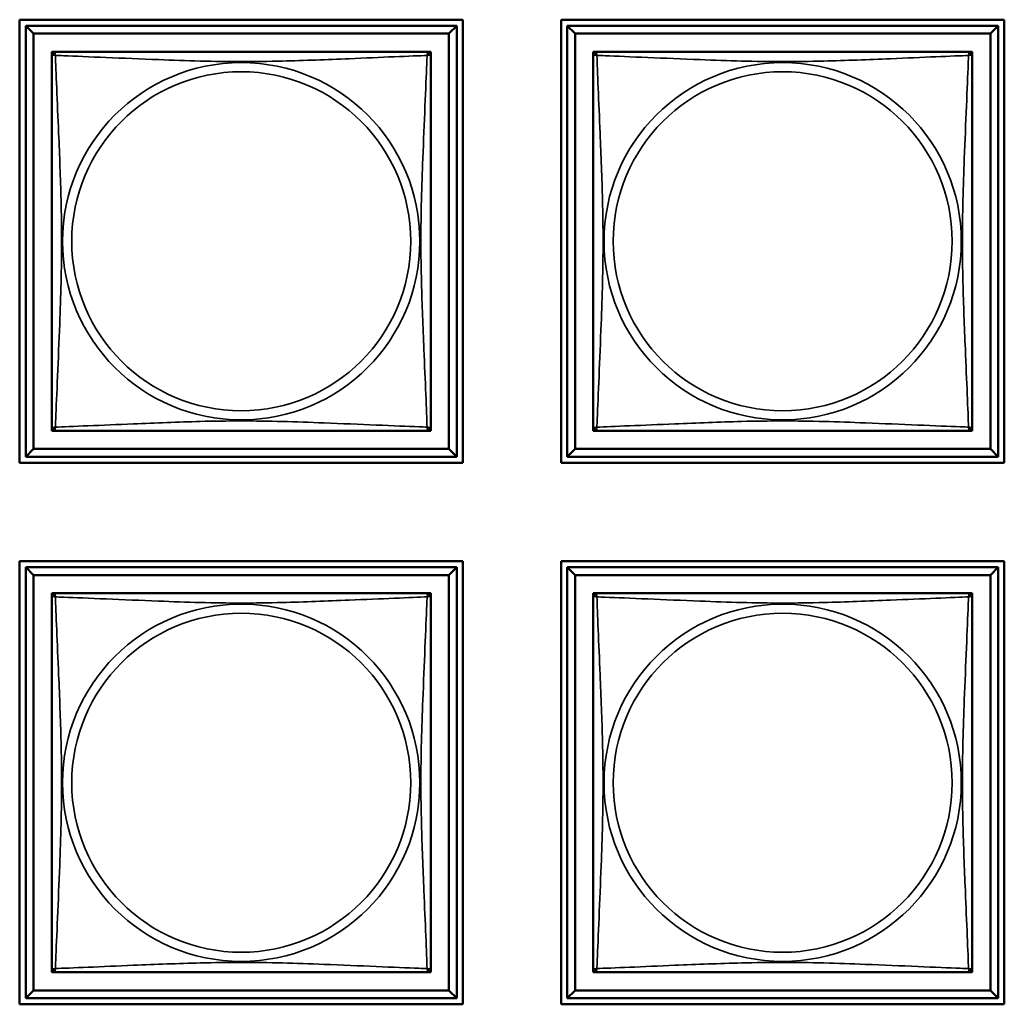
# Model space of a CAD drawing. Header units: inches. Extents: x 1.4 to 53.9, y 1.3 to 58.
# Tile 189 of 227: x 37.9 to 39.1, y 38.7 to 39.9. Entities that reach past the tile are written whole.
import ezdxf

# ---------------------------------------------------------------- set-up
doc = ezdxf.new("R2010")
doc.units = ezdxf.units.IN
doc.header["$MEASUREMENT"] = 0
doc.layers.add('Visible (ANSI)', color=7, linetype='Continuous', lineweight=50)
doc.layers.add('Visible Narrow (ANSI)', color=7, linetype='Continuous', lineweight=35)

msp = doc.modelspace()

# ---------------------------------------------------------------- linework, layer by layer
at = {"layer": 'Visible (ANSI)'}
for p, q in [((37.8677, 39.3408), (37.8677, 39.8932)), ((37.8677, 39.8932), (38.4202, 39.8932)), ((38.4202, 39.8932), (38.4202, 39.3408)), ((38.5427, 39.3408), (38.5427, 39.8932)), ((38.5427, 39.8932), (39.0952, 39.8932)), ((39.0952, 39.8932), (39.0952, 39.3408)), ((37.8752, 39.8857), (38.4127, 39.8857)), ((37.8851, 39.8759), (37.8752, 39.8857)), ((37.8752, 39.3483), (37.8752, 39.8857)), ((38.4127, 39.8857), (38.4028, 39.8759)), ((38.4127, 39.8857), (38.4127, 39.3483)), ((38.5502, 39.8857), (39.0877, 39.8857)), ((38.5601, 39.8759), (38.5502, 39.8857)), ((38.5502, 39.3483), (38.5502, 39.8857)), ((39.0877, 39.8857), (39.0778, 39.8759)), ((39.0877, 39.8857), (39.0877, 39.3483)), ((37.8851, 39.8759), (38.4028, 39.8759)), ((37.8851, 39.3581), (37.8851, 39.8759)), ((38.4028, 39.8759), (38.4028, 39.3581)), ((38.5601, 39.8759), (39.0778, 39.8759)), ((38.5601, 39.3581), (38.5601, 39.8759)), ((39.0778, 39.8759), (39.0778, 39.3581)), ((37.9077, 39.8474), (37.9077, 39.8532)), ((37.9077, 39.8532), (37.9135, 39.8532)), ((38.3744, 39.8532), (38.3802, 39.8532)), ((38.3802, 39.8532), (38.3802, 39.8473)), ((38.5827, 39.8474), (38.5827, 39.8532)), ((38.5827, 39.8532), (38.5885, 39.8532)), ((39.0494, 39.8532), (39.0552, 39.8532)), ((39.0552, 39.8532), (39.0552, 39.8473)), ((37.9077, 39.3808), (37.9077, 39.3866)), ((37.9136, 39.3808), (37.9077, 39.3808)), ((38.3802, 39.3808), (38.3743, 39.3808)), ((38.3802, 39.3867), (38.3802, 39.3808)), ((38.5827, 39.3808), (38.5827, 39.3866)), ((38.5886, 39.3808), (38.5827, 39.3808)), ((39.0552, 39.3808), (39.0493, 39.3808)), ((39.0552, 39.3867), (39.0552, 39.3808)), ((37.8851, 39.3581), (37.8752, 39.3483)), ((38.4028, 39.3581), (37.8851, 39.3581)), ((38.4028, 39.3581), (38.4127, 39.3483)), ((38.5601, 39.3581), (38.5502, 39.3483)), ((39.0778, 39.3581), (38.5601, 39.3581)), ((39.0778, 39.3581), (39.0877, 39.3483)), ((38.4202, 39.3408), (37.8677, 39.3408)), ((38.4127, 39.3483), (37.8752, 39.3483)), ((39.0952, 39.3408), (38.5427, 39.3408)), ((39.0877, 39.3483), (38.5502, 39.3483)), ((37.8677, 38.6658), (37.8677, 39.2182)), ((37.8677, 39.2182), (38.4202, 39.2182)), ((38.4202, 39.2182), (38.4202, 38.6658)), ((38.5427, 38.6658), (38.5427, 39.2182)), ((38.5427, 39.2182), (39.0952, 39.2182)), ((39.0952, 39.2182), (39.0952, 38.6658)), ((37.8752, 39.2107), (38.4127, 39.2107)), ((37.8851, 39.2009), (37.8752, 39.2107)), ((37.8752, 38.6733), (37.8752, 39.2107)), ((38.4127, 39.2107), (38.4028, 39.2009)), ((38.4127, 39.2107), (38.4127, 38.6733)), ((38.5502, 39.2107), (39.0877, 39.2107)), ((38.5601, 39.2009), (38.5502, 39.2107)), ((38.5502, 38.6733), (38.5502, 39.2107)), ((39.0877, 39.2107), (39.0778, 39.2009)), ((39.0877, 39.2107), (39.0877, 38.6733)), ((37.8851, 39.2009), (38.4028, 39.2009)), ((37.8851, 38.6831), (37.8851, 39.2009)), ((38.4028, 39.2009), (38.4028, 38.6831)), ((38.5601, 39.2009), (39.0778, 39.2009)), ((38.5601, 38.6831), (38.5601, 39.2009)), ((39.0778, 39.2009), (39.0778, 38.6831)), ((37.9077, 39.1724), (37.9077, 39.1782)), ((37.9077, 39.1782), (37.9135, 39.1782)), ((38.3744, 39.1782), (38.3802, 39.1782)), ((38.3802, 39.1782), (38.3802, 39.1723)), ((38.5827, 39.1724), (38.5827, 39.1782)), ((38.5827, 39.1782), (38.5885, 39.1782)), ((39.0494, 39.1782), (39.0552, 39.1782)), ((39.0552, 39.1782), (39.0552, 39.1723)), ((37.9077, 38.7058), (37.9077, 38.7116)), ((37.9136, 38.7058), (37.9077, 38.7058)), ((38.3802, 38.7058), (38.3743, 38.7058)), ((38.3802, 38.7117), (38.3802, 38.7058)), ((38.5827, 38.7058), (38.5827, 38.7116)), ((38.5886, 38.7058), (38.5827, 38.7058)), ((39.0552, 38.7058), (39.0493, 38.7058)), ((39.0552, 38.7117), (39.0552, 38.7058)), ((37.8851, 38.6831), (37.8752, 38.6733)), ((38.4028, 38.6831), (37.8851, 38.6831)), ((38.4028, 38.6831), (38.4127, 38.6733)), ((38.5601, 38.6831), (38.5502, 38.6733)), ((39.0778, 38.6831), (38.5601, 38.6831)), ((39.0778, 38.6831), (39.0877, 38.6733)), ((38.4202, 38.6658), (37.8677, 38.6658)), ((38.4127, 38.6733), (37.8752, 38.6733)), ((39.0952, 38.6658), (38.5427, 38.6658)), ((39.0877, 38.6733), (38.5502, 38.6733))]:
    msp.add_line(p, q, dxfattribs=at)
for centre, start, end in [((37.9136, 39.8473), 90, 180), ((38.3743, 39.8473), 0, 90), ((38.5886, 39.8473), 90, 180), ((39.0493, 39.8473), 0, 90), ((37.9136, 39.3867), 180, 270), ((38.3743, 39.3867), 270, 360), ((38.5886, 39.3867), 180, 270), ((39.0493, 39.3867), 270, 360), ((37.9136, 39.1723), 90, 180), ((38.3743, 39.1723), 0, 90), ((38.5886, 39.1723), 90, 180), ((39.0493, 39.1723), 0, 90), ((37.9136, 38.7117), 180, 270), ((38.3743, 38.7117), 270, 360), ((38.5886, 38.7117), 180, 270), ((39.0493, 38.7117), 270, 360)]:
    msp.add_arc(centre, 0.00591, start, end, dxfattribs=at)
for points in [[(37.9077, 39.8473), (37.9077, 39.8467), (37.9077, 39.844), (37.9077, 39.8396), (37.9077, 39.8315), (37.9077, 39.8176), (37.9077, 39.8014), (37.9077, 39.7853), (37.9077, 39.7671), (37.9077, 39.7485), (37.9077, 39.7221), (37.9077, 39.6948), (37.9077, 39.6678), (37.9077, 39.6508), (37.9077, 39.6339), (37.9077, 39.617), (37.9077, 39.5832), (37.9077, 39.5493), (37.9077, 39.5156), (37.9077, 39.4736), (37.9077, 39.4297), (37.9077, 39.4041), (37.9077, 39.394), (37.9077, 39.3876), (37.9077, 39.3867)], [(38.3743, 39.8532), (38.3737, 39.8532), (38.371, 39.8532), (38.3666, 39.8532), (38.3584, 39.8532), (38.3445, 39.8532), (38.3284, 39.8532), (38.3123, 39.8532), (38.2941, 39.8532), (38.2754, 39.8532), (38.2491, 39.8532), (38.2218, 39.8532), (38.1947, 39.8532), (38.1778, 39.8532), (38.1609, 39.8532), (38.1439, 39.8532), (38.1101, 39.8532), (38.0763, 39.8532), (38.0425, 39.8532), (38.0005, 39.8532), (37.9566, 39.8532), (37.9311, 39.8532), (37.921, 39.8532), (37.9146, 39.8532), (37.9136, 39.8532)], [(38.3802, 39.3867), (38.3802, 39.3873), (38.3802, 39.39), (38.3802, 39.3944), (38.3802, 39.4025), (38.3802, 39.4164), (38.3802, 39.4326), (38.3802, 39.4487), (38.3802, 39.4669), (38.3802, 39.4855), (38.3802, 39.5119), (38.3802, 39.5392), (38.3802, 39.5662), (38.3802, 39.5832), (38.3802, 39.6001), (38.3802, 39.617), (38.3802, 39.6508), (38.3802, 39.6847), (38.3802, 39.7184), (38.3802, 39.7604), (38.3802, 39.8043), (38.3802, 39.8299), (38.3802, 39.84), (38.3802, 39.8464), (38.3802, 39.8473)], [(38.5827, 39.8473), (38.5827, 39.8467), (38.5827, 39.844), (38.5827, 39.8396), (38.5827, 39.8315), (38.5827, 39.8176), (38.5827, 39.8014), (38.5827, 39.7853), (38.5827, 39.7671), (38.5827, 39.7485), (38.5827, 39.7221), (38.5827, 39.6948), (38.5827, 39.6678), (38.5827, 39.6508), (38.5827, 39.6339), (38.5827, 39.617), (38.5827, 39.5832), (38.5827, 39.5493), (38.5827, 39.5156), (38.5827, 39.4736), (38.5827, 39.4297), (38.5827, 39.4041), (38.5827, 39.394), (38.5827, 39.3876), (38.5827, 39.3867)], [(39.0493, 39.8532), (39.0487, 39.8532), (39.046, 39.8532), (39.0416, 39.8532), (39.0334, 39.8532), (39.0195, 39.8532), (39.0034, 39.8532), (38.9873, 39.8532), (38.9691, 39.8532), (38.9504, 39.8532), (38.9241, 39.8532), (38.8968, 39.8532), (38.8697, 39.8532), (38.8528, 39.8532), (38.8359, 39.8532), (38.8189, 39.8532), (38.7851, 39.8532), (38.7513, 39.8532), (38.7175, 39.8532), (38.6755, 39.8532), (38.6316, 39.8532), (38.6061, 39.8532), (38.596, 39.8532), (38.5896, 39.8532), (38.5886, 39.8532)], [(39.0552, 39.3867), (39.0552, 39.3873), (39.0552, 39.39), (39.0552, 39.3944), (39.0552, 39.4025), (39.0552, 39.4164), (39.0552, 39.4326), (39.0552, 39.4487), (39.0552, 39.4669), (39.0552, 39.4855), (39.0552, 39.5119), (39.0552, 39.5392), (39.0552, 39.5662), (39.0552, 39.5832), (39.0552, 39.6001), (39.0552, 39.617), (39.0552, 39.6508), (39.0552, 39.6847), (39.0552, 39.7184), (39.0552, 39.7604), (39.0552, 39.8043), (39.0552, 39.8299), (39.0552, 39.84), (39.0552, 39.8464), (39.0552, 39.8473)], [(37.9136, 39.3808), (37.9142, 39.3808), (37.9169, 39.3808), (37.9213, 39.3808), (37.9295, 39.3808), (37.9434, 39.3808), (37.9595, 39.3808), (37.9756, 39.3808), (37.9938, 39.3808), (38.0125, 39.3808), (38.0388, 39.3808), (38.0661, 39.3808), (38.0932, 39.3808), (38.1101, 39.3808), (38.127, 39.3808), (38.1439, 39.3808), (38.1778, 39.3808), (38.2116, 39.3808), (38.2454, 39.3808), (38.2874, 39.3808), (38.3313, 39.3808), (38.3568, 39.3808), (38.3669, 39.3808), (38.3733, 39.3808), (38.3743, 39.3808)], [(38.5886, 39.3808), (38.5892, 39.3808), (38.5919, 39.3808), (38.5963, 39.3808), (38.6045, 39.3808), (38.6184, 39.3808), (38.6345, 39.3808), (38.6506, 39.3808), (38.6688, 39.3808), (38.6875, 39.3808), (38.7138, 39.3808), (38.7411, 39.3808), (38.7682, 39.3808), (38.7851, 39.3808), (38.802, 39.3808), (38.8189, 39.3808), (38.8528, 39.3808), (38.8866, 39.3808), (38.9204, 39.3808), (38.9624, 39.3808), (39.0063, 39.3808), (39.0318, 39.3808), (39.0419, 39.3808), (39.0483, 39.3808), (39.0493, 39.3808)], [(37.9077, 39.1723), (37.9077, 39.1717), (37.9077, 39.169), (37.9077, 39.1646), (37.9077, 39.1565), (37.9077, 39.1426), (37.9077, 39.1264), (37.9077, 39.1103), (37.9077, 39.0921), (37.9077, 39.0735), (37.9077, 39.0471), (37.9077, 39.0198), (37.9077, 38.9928), (37.9077, 38.9758), (37.9077, 38.9589), (37.9077, 38.942), (37.9077, 38.9082), (37.9077, 38.8743), (37.9077, 38.8406), (37.9077, 38.7986), (37.9077, 38.7547), (37.9077, 38.7291), (37.9077, 38.719), (37.9077, 38.7126), (37.9077, 38.7117)], [(38.3743, 39.1782), (38.3737, 39.1782), (38.371, 39.1782), (38.3666, 39.1782), (38.3584, 39.1782), (38.3445, 39.1782), (38.3284, 39.1782), (38.3123, 39.1782), (38.2941, 39.1782), (38.2754, 39.1782), (38.2491, 39.1782), (38.2218, 39.1782), (38.1947, 39.1782), (38.1778, 39.1782), (38.1609, 39.1782), (38.1439, 39.1782), (38.1101, 39.1782), (38.0763, 39.1782), (38.0425, 39.1782), (38.0005, 39.1782), (37.9566, 39.1782), (37.9311, 39.1782), (37.921, 39.1782), (37.9146, 39.1782), (37.9136, 39.1782)], [(38.3802, 38.7117), (38.3802, 38.7123), (38.3802, 38.715), (38.3802, 38.7194), (38.3802, 38.7275), (38.3802, 38.7414), (38.3802, 38.7576), (38.3802, 38.7737), (38.3802, 38.7919), (38.3802, 38.8105), (38.3802, 38.8369), (38.3802, 38.8642), (38.3802, 38.8912), (38.3802, 38.9082), (38.3802, 38.9251), (38.3802, 38.942), (38.3802, 38.9758), (38.3802, 39.0097), (38.3802, 39.0434), (38.3802, 39.0854), (38.3802, 39.1293), (38.3802, 39.1549), (38.3802, 39.165), (38.3802, 39.1714), (38.3802, 39.1723)], [(38.5827, 39.1723), (38.5827, 39.1717), (38.5827, 39.169), (38.5827, 39.1646), (38.5827, 39.1565), (38.5827, 39.1426), (38.5827, 39.1264), (38.5827, 39.1103), (38.5827, 39.0921), (38.5827, 39.0735), (38.5827, 39.0471), (38.5827, 39.0198), (38.5827, 38.9928), (38.5827, 38.9758), (38.5827, 38.9589), (38.5827, 38.942), (38.5827, 38.9082), (38.5827, 38.8743), (38.5827, 38.8406), (38.5827, 38.7986), (38.5827, 38.7547), (38.5827, 38.7291), (38.5827, 38.719), (38.5827, 38.7126), (38.5827, 38.7117)], [(39.0493, 39.1782), (39.0487, 39.1782), (39.046, 39.1782), (39.0416, 39.1782), (39.0334, 39.1782), (39.0195, 39.1782), (39.0034, 39.1782), (38.9873, 39.1782), (38.9691, 39.1782), (38.9504, 39.1782), (38.9241, 39.1782), (38.8968, 39.1782), (38.8697, 39.1782), (38.8528, 39.1782), (38.8359, 39.1782), (38.8189, 39.1782), (38.7851, 39.1782), (38.7513, 39.1782), (38.7175, 39.1782), (38.6755, 39.1782), (38.6316, 39.1782), (38.6061, 39.1782), (38.596, 39.1782), (38.5896, 39.1782), (38.5886, 39.1782)], [(39.0552, 38.7117), (39.0552, 38.7123), (39.0552, 38.715), (39.0552, 38.7194), (39.0552, 38.7275), (39.0552, 38.7414), (39.0552, 38.7576), (39.0552, 38.7737), (39.0552, 38.7919), (39.0552, 38.8105), (39.0552, 38.8369), (39.0552, 38.8642), (39.0552, 38.8912), (39.0552, 38.9082), (39.0552, 38.9251), (39.0552, 38.942), (39.0552, 38.9758), (39.0552, 39.0097), (39.0552, 39.0434), (39.0552, 39.0854), (39.0552, 39.1293), (39.0552, 39.1549), (39.0552, 39.165), (39.0552, 39.1714), (39.0552, 39.1723)], [(37.9136, 38.7058), (37.9142, 38.7058), (37.9169, 38.7058), (37.9213, 38.7058), (37.9295, 38.7058), (37.9434, 38.7058), (37.9595, 38.7058), (37.9756, 38.7058), (37.9938, 38.7058), (38.0125, 38.7058), (38.0388, 38.7058), (38.0661, 38.7058), (38.0932, 38.7058), (38.1101, 38.7058), (38.127, 38.7058), (38.1439, 38.7058), (38.1778, 38.7058), (38.2116, 38.7058), (38.2454, 38.7058), (38.2874, 38.7058), (38.3313, 38.7058), (38.3568, 38.7058), (38.3669, 38.7058), (38.3733, 38.7058), (38.3743, 38.7058)], [(38.5886, 38.7058), (38.5892, 38.7058), (38.5919, 38.7058), (38.5963, 38.7058), (38.6045, 38.7058), (38.6184, 38.7058), (38.6345, 38.7058), (38.6506, 38.7058), (38.6688, 38.7058), (38.6875, 38.7058), (38.7138, 38.7058), (38.7411, 38.7058), (38.7682, 38.7058), (38.7851, 38.7058), (38.802, 38.7058), (38.8189, 38.7058), (38.8528, 38.7058), (38.8866, 38.7058), (38.9204, 38.7058), (38.9624, 38.7058), (39.0063, 38.7058), (39.0318, 38.7058), (39.0419, 38.7058), (39.0483, 38.7058), (39.0493, 38.7058)]]:
    msp.add_open_spline(points, degree=3, knots=[0.325731, 0.325731, 0.325731, 0.325731, 0.404774, 0.404774, 0.404774, 0.550532, 0.550532, 0.550532, 0.69629, 0.69629, 0.69629, 0.902598, 0.902598, 0.902598, 1.03154, 1.03154, 1.03154, 1.289425, 1.289425, 1.289425, 1.610774, 1.610774, 1.610774, 1.73735, 1.73735, 1.73735, 1.73735], dxfattribs=at)
at = {"layer": 'Visible Narrow (ANSI)'}
for centre, radius in [((38.1439, 39.617), 0.2227), ((38.8189, 39.617), 0.2227), ((38.1439, 39.617), 0.2113), ((38.8189, 39.617), 0.2113), ((38.1439, 38.942), 0.2227), ((38.8189, 38.942), 0.2227), ((38.1439, 38.942), 0.2113), ((38.8189, 38.942), 0.2113)]:
    msp.add_circle(centre, radius, dxfattribs=at)
for points, knots in [([(37.9077, 39.8473), (37.9077, 39.8474), (37.9077, 39.8475), (37.9078, 39.8478), (37.9078, 39.848), (37.908, 39.8483), (37.908, 39.8484), (37.9082, 39.8485), (37.9083, 39.8486), (37.9085, 39.8488), (37.9087, 39.8488), (37.9092, 39.849), (37.9097, 39.8491), (37.9109, 39.849), (37.9115, 39.8489), (37.9123, 39.8487)], [-0.0844808, -0.0844808, -0.0844808, -0.0844808, -0.06943799, -0.06943799, -0.05587828, -0.05587828, -0.04740346, -0.04740346, -0.04210669, -0.04210669, -0.03151317, -0.03151317, -0.01456352, -0.01456352, 0.00026741, 0.00026741, 0.00026741, 0.00026741]), ([(37.9123, 39.8487), (37.9121, 39.8495), (37.912, 39.8501), (37.9119, 39.8512), (37.9119, 39.8517), (37.9121, 39.8523), (37.9122, 39.8525), (37.9124, 39.8527), (37.9124, 39.8528), (37.9126, 39.8529), (37.9127, 39.853), (37.9129, 39.8531), (37.9131, 39.8532), (37.9134, 39.8532), (37.9136, 39.8532), (37.9136, 39.8532)], [-0.00026741, -0.00026741, -0.00026741, -0.00026741, 0.01456352, 0.01456352, 0.03151317, 0.03151317, 0.04210669, 0.04210669, 0.04740346, 0.04740346, 0.05587828, 0.05587828, 0.06943799, 0.06943799, 0.0844808, 0.0844808, 0.0844808, 0.0844808]), ([(37.9123, 39.3853), (37.9124, 39.3882), (37.9125, 39.3917), (37.9127, 39.3957), (37.9138, 39.4233), (37.9159, 39.4703), (37.9176, 39.5138), (37.919, 39.5487), (37.92, 39.5829), (37.92, 39.617), (37.92, 39.634), (37.9197, 39.6511), (37.9193, 39.6683), (37.9186, 39.6958), (37.9175, 39.7239), (37.9163, 39.7516), (37.9155, 39.7711), (37.9146, 39.7905), (37.9139, 39.8077), (37.9132, 39.8249), (37.9126, 39.8399), (37.9123, 39.8487)], [-1.657319, -1.657319, -1.657319, -1.657319, -1.610774, -1.610774, -1.610774, -1.289425, -1.289425, -1.289425, -1.03154, -1.03154, -1.03154, -0.902598, -0.902598, -0.902598, -0.69629, -0.69629, -0.69629, -0.550532, -0.550532, -0.550532, -0.405761, -0.405761, -0.405761, -0.405761]), ([(37.9123, 39.8487), (37.9151, 39.8486), (37.9186, 39.8484), (37.9226, 39.8483), (37.9502, 39.8472), (37.9972, 39.8451), (38.0408, 39.8434), (38.0757, 39.842), (38.1099, 39.841), (38.1439, 39.841), (38.161, 39.841), (38.178, 39.8412), (38.1952, 39.8417), (38.2227, 39.8423), (38.2508, 39.8435), (38.2785, 39.8446), (38.2981, 39.8455), (38.3174, 39.8463), (38.3347, 39.847), (38.3519, 39.8478), (38.3668, 39.8483), (38.3756, 39.8487)], [-1.657319, -1.657319, -1.657319, -1.657319, -1.610774, -1.610774, -1.610774, -1.289425, -1.289425, -1.289425, -1.03154, -1.03154, -1.03154, -0.902598, -0.902598, -0.902598, -0.69629, -0.69629, -0.69629, -0.550532, -0.550532, -0.550532, -0.405761, -0.405761, -0.405761, -0.405761]), ([(38.3756, 39.8487), (38.3755, 39.8458), (38.3754, 39.8424), (38.3752, 39.8384), (38.3741, 39.8107), (38.372, 39.7637), (38.3703, 39.7202), (38.3689, 39.6853), (38.3679, 39.6511), (38.3679, 39.617), (38.3679, 39.6), (38.3682, 39.5829), (38.3686, 39.5657), (38.3693, 39.5383), (38.3704, 39.5101), (38.3716, 39.4825), (38.3724, 39.4629), (38.3733, 39.4436), (38.374, 39.4263), (38.3747, 39.4091), (38.3753, 39.3941), (38.3756, 39.3853)], [-1.657319, -1.657319, -1.657319, -1.657319, -1.610774, -1.610774, -1.610774, -1.289425, -1.289425, -1.289425, -1.03154, -1.03154, -1.03154, -0.902598, -0.902598, -0.902598, -0.69629, -0.69629, -0.69629, -0.550532, -0.550532, -0.550532, -0.405761, -0.405761, -0.405761, -0.405761]), ([(38.3743, 39.8532), (38.3743, 39.8532), (38.3745, 39.8532), (38.3748, 39.8532), (38.375, 39.8531), (38.3752, 39.853), (38.3753, 39.8529), (38.3755, 39.8528), (38.3755, 39.8527), (38.3757, 39.8525), (38.3758, 39.8523), (38.376, 39.8517), (38.376, 39.8512), (38.3759, 39.8501), (38.3758, 39.8495), (38.3756, 39.8487)], [-0.0844808, -0.0844808, -0.0844808, -0.0844808, -0.06943799, -0.06943799, -0.05587828, -0.05587828, -0.04740346, -0.04740346, -0.04210669, -0.04210669, -0.03151317, -0.03151317, -0.01456352, -0.01456352, 0.00026741, 0.00026741, 0.00026741, 0.00026741]), ([(38.3756, 39.8487), (38.3764, 39.8489), (38.377, 39.849), (38.3782, 39.8491), (38.3787, 39.849), (38.3792, 39.8488), (38.3794, 39.8488), (38.3796, 39.8486), (38.3797, 39.8485), (38.3799, 39.8484), (38.3799, 39.8483), (38.3801, 39.848), (38.3801, 39.8478), (38.3802, 39.8475), (38.3802, 39.8474), (38.3802, 39.8473)], [-0.00026741, -0.00026741, -0.00026741, -0.00026741, 0.01456352, 0.01456352, 0.03151317, 0.03151317, 0.04210669, 0.04210669, 0.04740346, 0.04740346, 0.05587828, 0.05587828, 0.06943799, 0.06943799, 0.0844808, 0.0844808, 0.0844808, 0.0844808]), ([(38.5827, 39.8473), (38.5827, 39.8474), (38.5827, 39.8475), (38.5828, 39.8478), (38.5828, 39.848), (38.583, 39.8483), (38.583, 39.8484), (38.5832, 39.8485), (38.5833, 39.8486), (38.5835, 39.8488), (38.5837, 39.8488), (38.5842, 39.849), (38.5847, 39.8491), (38.5859, 39.849), (38.5865, 39.8489), (38.5873, 39.8487)], [-0.0844808, -0.0844808, -0.0844808, -0.0844808, -0.06943799, -0.06943799, -0.05587828, -0.05587828, -0.04740346, -0.04740346, -0.04210669, -0.04210669, -0.03151317, -0.03151317, -0.01456352, -0.01456352, 0.00026741, 0.00026741, 0.00026741, 0.00026741]), ([(38.5873, 39.8487), (38.5871, 39.8495), (38.587, 39.8501), (38.5869, 39.8512), (38.5869, 39.8517), (38.5871, 39.8523), (38.5872, 39.8525), (38.5874, 39.8527), (38.5874, 39.8528), (38.5876, 39.8529), (38.5877, 39.853), (38.5879, 39.8531), (38.5881, 39.8532), (38.5884, 39.8532), (38.5886, 39.8532), (38.5886, 39.8532)], [-0.00026741, -0.00026741, -0.00026741, -0.00026741, 0.01456352, 0.01456352, 0.03151317, 0.03151317, 0.04210669, 0.04210669, 0.04740346, 0.04740346, 0.05587828, 0.05587828, 0.06943799, 0.06943799, 0.0844808, 0.0844808, 0.0844808, 0.0844808]), ([(38.5873, 39.3853), (38.5874, 39.3882), (38.5875, 39.3917), (38.5877, 39.3957), (38.5888, 39.4233), (38.5909, 39.4703), (38.5926, 39.5138), (38.594, 39.5487), (38.595, 39.5829), (38.595, 39.617), (38.595, 39.634), (38.5947, 39.6511), (38.5943, 39.6683), (38.5936, 39.6958), (38.5925, 39.7239), (38.5913, 39.7516), (38.5905, 39.7711), (38.5896, 39.7905), (38.5889, 39.8077), (38.5882, 39.8249), (38.5876, 39.8399), (38.5873, 39.8487)], [-1.657319, -1.657319, -1.657319, -1.657319, -1.610774, -1.610774, -1.610774, -1.289425, -1.289425, -1.289425, -1.03154, -1.03154, -1.03154, -0.902598, -0.902598, -0.902598, -0.69629, -0.69629, -0.69629, -0.550532, -0.550532, -0.550532, -0.405761, -0.405761, -0.405761, -0.405761]), ([(38.5873, 39.8487), (38.5901, 39.8486), (38.5936, 39.8484), (38.5976, 39.8483), (38.6252, 39.8472), (38.6722, 39.8451), (38.7158, 39.8434), (38.7507, 39.842), (38.7849, 39.841), (38.8189, 39.841), (38.836, 39.841), (38.853, 39.8412), (38.8702, 39.8417), (38.8977, 39.8423), (38.9258, 39.8435), (38.9535, 39.8446), (38.9731, 39.8455), (38.9924, 39.8463), (39.0097, 39.847), (39.0269, 39.8478), (39.0418, 39.8483), (39.0506, 39.8487)], [-1.657319, -1.657319, -1.657319, -1.657319, -1.610774, -1.610774, -1.610774, -1.289425, -1.289425, -1.289425, -1.03154, -1.03154, -1.03154, -0.902598, -0.902598, -0.902598, -0.69629, -0.69629, -0.69629, -0.550532, -0.550532, -0.550532, -0.405761, -0.405761, -0.405761, -0.405761]), ([(39.0506, 39.8487), (39.0505, 39.8458), (39.0504, 39.8424), (39.0502, 39.8384), (39.0491, 39.8107), (39.047, 39.7637), (39.0453, 39.7202), (39.0439, 39.6853), (39.0429, 39.6511), (39.0429, 39.617), (39.0429, 39.6), (39.0432, 39.5829), (39.0436, 39.5657), (39.0443, 39.5383), (39.0454, 39.5101), (39.0466, 39.4825), (39.0474, 39.4629), (39.0483, 39.4436), (39.049, 39.4263), (39.0497, 39.4091), (39.0503, 39.3941), (39.0506, 39.3853)], [-1.657319, -1.657319, -1.657319, -1.657319, -1.610774, -1.610774, -1.610774, -1.289425, -1.289425, -1.289425, -1.03154, -1.03154, -1.03154, -0.902598, -0.902598, -0.902598, -0.69629, -0.69629, -0.69629, -0.550532, -0.550532, -0.550532, -0.405761, -0.405761, -0.405761, -0.405761]), ([(39.0493, 39.8532), (39.0493, 39.8532), (39.0495, 39.8532), (39.0498, 39.8532), (39.05, 39.8531), (39.0502, 39.853), (39.0503, 39.8529), (39.0505, 39.8528), (39.0505, 39.8527), (39.0507, 39.8525), (39.0508, 39.8523), (39.051, 39.8517), (39.051, 39.8512), (39.0509, 39.8501), (39.0508, 39.8495), (39.0506, 39.8487)], [-0.0844808, -0.0844808, -0.0844808, -0.0844808, -0.06943799, -0.06943799, -0.05587828, -0.05587828, -0.04740346, -0.04740346, -0.04210669, -0.04210669, -0.03151317, -0.03151317, -0.01456352, -0.01456352, 0.00026741, 0.00026741, 0.00026741, 0.00026741]), ([(39.0506, 39.8487), (39.0514, 39.8489), (39.052, 39.849), (39.0532, 39.8491), (39.0537, 39.849), (39.0542, 39.8488), (39.0544, 39.8488), (39.0546, 39.8486), (39.0547, 39.8485), (39.0549, 39.8484), (39.0549, 39.8483), (39.0551, 39.848), (39.0551, 39.8478), (39.0552, 39.8475), (39.0552, 39.8474), (39.0552, 39.8473)], [-0.00026741, -0.00026741, -0.00026741, -0.00026741, 0.01456352, 0.01456352, 0.03151317, 0.03151317, 0.04210669, 0.04210669, 0.04740346, 0.04740346, 0.05587828, 0.05587828, 0.06943799, 0.06943799, 0.0844808, 0.0844808, 0.0844808, 0.0844808]), ([(38.3756, 39.3853), (38.3728, 39.3854), (38.3693, 39.3856), (38.3653, 39.3857), (38.3377, 39.3868), (38.2907, 39.3889), (38.2471, 39.3906), (38.2122, 39.392), (38.178, 39.393), (38.1439, 39.393), (38.1269, 39.393), (38.1099, 39.3928), (38.0927, 39.3924), (38.0652, 39.3917), (38.0371, 39.3905), (38.0094, 39.3894), (37.9898, 39.3885), (37.9705, 39.3877), (37.9532, 39.387), (37.936, 39.3863), (37.9211, 39.3857), (37.9123, 39.3853)], [-1.657319, -1.657319, -1.657319, -1.657319, -1.610774, -1.610774, -1.610774, -1.289425, -1.289425, -1.289425, -1.03154, -1.03154, -1.03154, -0.902598, -0.902598, -0.902598, -0.69629, -0.69629, -0.69629, -0.550532, -0.550532, -0.550532, -0.405761, -0.405761, -0.405761, -0.405761]), ([(39.0506, 39.3853), (39.0478, 39.3854), (39.0443, 39.3856), (39.0403, 39.3857), (39.0127, 39.3868), (38.9657, 39.3889), (38.9221, 39.3906), (38.8872, 39.392), (38.853, 39.393), (38.8189, 39.393), (38.8019, 39.393), (38.7849, 39.3928), (38.7677, 39.3924), (38.7402, 39.3917), (38.7121, 39.3905), (38.6844, 39.3894), (38.6648, 39.3885), (38.6455, 39.3877), (38.6282, 39.387), (38.611, 39.3863), (38.5961, 39.3857), (38.5873, 39.3853)], [-1.657319, -1.657319, -1.657319, -1.657319, -1.610774, -1.610774, -1.610774, -1.289425, -1.289425, -1.289425, -1.03154, -1.03154, -1.03154, -0.902598, -0.902598, -0.902598, -0.69629, -0.69629, -0.69629, -0.550532, -0.550532, -0.550532, -0.405761, -0.405761, -0.405761, -0.405761]), ([(37.9123, 39.3853), (37.9115, 39.3851), (37.9109, 39.385), (37.9097, 39.3849), (37.9092, 39.385), (37.9087, 39.3852), (37.9085, 39.3853), (37.9083, 39.3854), (37.9082, 39.3855), (37.908, 39.3856), (37.908, 39.3857), (37.9078, 39.386), (37.9078, 39.3862), (37.9077, 39.3865), (37.9077, 39.3866), (37.9077, 39.3867)], [-0.00026741, -0.00026741, -0.00026741, -0.00026741, 0.01456352, 0.01456352, 0.03151317, 0.03151317, 0.04210669, 0.04210669, 0.04740346, 0.04740346, 0.05587828, 0.05587828, 0.06943799, 0.06943799, 0.0844808, 0.0844808, 0.0844808, 0.0844808]), ([(37.9136, 39.3808), (37.9136, 39.3808), (37.9134, 39.3808), (37.9131, 39.3808), (37.9129, 39.3809), (37.9127, 39.381), (37.9126, 39.3811), (37.9124, 39.3812), (37.9124, 39.3813), (37.9122, 39.3815), (37.9121, 39.3817), (37.9119, 39.3823), (37.9119, 39.3828), (37.912, 39.3839), (37.9121, 39.3846), (37.9123, 39.3853)], [-0.0844808, -0.0844808, -0.0844808, -0.0844808, -0.06943799, -0.06943799, -0.05587828, -0.05587828, -0.04740346, -0.04740346, -0.04210669, -0.04210669, -0.03151317, -0.03151317, -0.01456352, -0.01456352, 0.00026741, 0.00026741, 0.00026741, 0.00026741]), ([(38.3756, 39.3853), (38.3758, 39.3846), (38.3759, 39.3839), (38.376, 39.3828), (38.376, 39.3823), (38.3758, 39.3817), (38.3757, 39.3815), (38.3755, 39.3813), (38.3755, 39.3812), (38.3753, 39.3811), (38.3752, 39.381), (38.375, 39.3809), (38.3748, 39.3808), (38.3745, 39.3808), (38.3743, 39.3808), (38.3743, 39.3808)], [-0.00026741, -0.00026741, -0.00026741, -0.00026741, 0.01456352, 0.01456352, 0.03151317, 0.03151317, 0.04210669, 0.04210669, 0.04740346, 0.04740346, 0.05587828, 0.05587828, 0.06943799, 0.06943799, 0.0844808, 0.0844808, 0.0844808, 0.0844808]), ([(38.3802, 39.3867), (38.3802, 39.3866), (38.3802, 39.3865), (38.3801, 39.3862), (38.3801, 39.386), (38.3799, 39.3857), (38.3799, 39.3856), (38.3797, 39.3855), (38.3796, 39.3854), (38.3794, 39.3853), (38.3792, 39.3852), (38.3787, 39.385), (38.3782, 39.3849), (38.377, 39.385), (38.3764, 39.3851), (38.3756, 39.3853)], [-0.0844808, -0.0844808, -0.0844808, -0.0844808, -0.06943799, -0.06943799, -0.05587828, -0.05587828, -0.04740346, -0.04740346, -0.04210669, -0.04210669, -0.03151317, -0.03151317, -0.01456352, -0.01456352, 0.00026741, 0.00026741, 0.00026741, 0.00026741]), ([(38.5873, 39.3853), (38.5865, 39.3851), (38.5859, 39.385), (38.5847, 39.3849), (38.5842, 39.385), (38.5837, 39.3852), (38.5835, 39.3853), (38.5833, 39.3854), (38.5832, 39.3855), (38.583, 39.3856), (38.583, 39.3857), (38.5828, 39.386), (38.5828, 39.3862), (38.5827, 39.3865), (38.5827, 39.3866), (38.5827, 39.3867)], [-0.00026741, -0.00026741, -0.00026741, -0.00026741, 0.01456352, 0.01456352, 0.03151317, 0.03151317, 0.04210669, 0.04210669, 0.04740346, 0.04740346, 0.05587828, 0.05587828, 0.06943799, 0.06943799, 0.0844808, 0.0844808, 0.0844808, 0.0844808]), ([(38.5886, 39.3808), (38.5886, 39.3808), (38.5884, 39.3808), (38.5881, 39.3808), (38.5879, 39.3809), (38.5877, 39.381), (38.5876, 39.3811), (38.5874, 39.3812), (38.5874, 39.3813), (38.5872, 39.3815), (38.5871, 39.3817), (38.5869, 39.3823), (38.5869, 39.3828), (38.587, 39.3839), (38.5871, 39.3846), (38.5873, 39.3853)], [-0.0844808, -0.0844808, -0.0844808, -0.0844808, -0.06943799, -0.06943799, -0.05587828, -0.05587828, -0.04740346, -0.04740346, -0.04210669, -0.04210669, -0.03151317, -0.03151317, -0.01456352, -0.01456352, 0.00026741, 0.00026741, 0.00026741, 0.00026741]), ([(39.0506, 39.3853), (39.0508, 39.3846), (39.0509, 39.3839), (39.051, 39.3828), (39.051, 39.3823), (39.0508, 39.3817), (39.0507, 39.3815), (39.0505, 39.3813), (39.0505, 39.3812), (39.0503, 39.3811), (39.0502, 39.381), (39.05, 39.3809), (39.0498, 39.3808), (39.0495, 39.3808), (39.0493, 39.3808), (39.0493, 39.3808)], [-0.00026741, -0.00026741, -0.00026741, -0.00026741, 0.01456352, 0.01456352, 0.03151317, 0.03151317, 0.04210669, 0.04210669, 0.04740346, 0.04740346, 0.05587828, 0.05587828, 0.06943799, 0.06943799, 0.0844808, 0.0844808, 0.0844808, 0.0844808]), ([(39.0552, 39.3867), (39.0552, 39.3866), (39.0552, 39.3865), (39.0551, 39.3862), (39.0551, 39.386), (39.0549, 39.3857), (39.0549, 39.3856), (39.0547, 39.3855), (39.0546, 39.3854), (39.0544, 39.3853), (39.0542, 39.3852), (39.0537, 39.385), (39.0532, 39.3849), (39.052, 39.385), (39.0514, 39.3851), (39.0506, 39.3853)], [-0.0844808, -0.0844808, -0.0844808, -0.0844808, -0.06943799, -0.06943799, -0.05587828, -0.05587828, -0.04740346, -0.04740346, -0.04210669, -0.04210669, -0.03151317, -0.03151317, -0.01456352, -0.01456352, 0.00026741, 0.00026741, 0.00026741, 0.00026741]), ([(37.9077, 39.1723), (37.9077, 39.1724), (37.9077, 39.1725), (37.9078, 39.1728), (37.9078, 39.173), (37.908, 39.1733), (37.908, 39.1734), (37.9082, 39.1735), (37.9083, 39.1736), (37.9085, 39.1738), (37.9087, 39.1738), (37.9092, 39.174), (37.9097, 39.1741), (37.9109, 39.174), (37.9115, 39.1739), (37.9123, 39.1737)], [-0.0844808, -0.0844808, -0.0844808, -0.0844808, -0.06943799, -0.06943799, -0.05587828, -0.05587828, -0.04740346, -0.04740346, -0.04210669, -0.04210669, -0.03151317, -0.03151317, -0.01456352, -0.01456352, 0.00026741, 0.00026741, 0.00026741, 0.00026741]), ([(37.9123, 39.1737), (37.9121, 39.1745), (37.912, 39.1751), (37.9119, 39.1762), (37.9119, 39.1767), (37.9121, 39.1773), (37.9122, 39.1775), (37.9124, 39.1777), (37.9124, 39.1778), (37.9126, 39.1779), (37.9127, 39.178), (37.9129, 39.1781), (37.9131, 39.1782), (37.9134, 39.1782), (37.9136, 39.1782), (37.9136, 39.1782)], [-0.00026741, -0.00026741, -0.00026741, -0.00026741, 0.01456352, 0.01456352, 0.03151317, 0.03151317, 0.04210669, 0.04210669, 0.04740346, 0.04740346, 0.05587828, 0.05587828, 0.06943799, 0.06943799, 0.0844808, 0.0844808, 0.0844808, 0.0844808]), ([(37.9123, 38.7103), (37.9124, 38.7132), (37.9125, 38.7167), (37.9127, 38.7207), (37.9138, 38.7483), (37.9159, 38.7953), (37.9176, 38.8388), (37.919, 38.8737), (37.92, 38.9079), (37.92, 38.942), (37.92, 38.959), (37.9197, 38.9761), (37.9193, 38.9933), (37.9186, 39.0208), (37.9175, 39.0489), (37.9163, 39.0766), (37.9155, 39.0961), (37.9146, 39.1155), (37.9139, 39.1327), (37.9132, 39.1499), (37.9126, 39.1649), (37.9123, 39.1737)], [-1.657319, -1.657319, -1.657319, -1.657319, -1.610774, -1.610774, -1.610774, -1.289425, -1.289425, -1.289425, -1.03154, -1.03154, -1.03154, -0.902598, -0.902598, -0.902598, -0.69629, -0.69629, -0.69629, -0.550532, -0.550532, -0.550532, -0.405761, -0.405761, -0.405761, -0.405761]), ([(37.9123, 39.1737), (37.9151, 39.1736), (37.9186, 39.1734), (37.9226, 39.1733), (37.9502, 39.1722), (37.9972, 39.1701), (38.0408, 39.1684), (38.0757, 39.167), (38.1099, 39.166), (38.1439, 39.166), (38.161, 39.166), (38.178, 39.1662), (38.1952, 39.1667), (38.2227, 39.1673), (38.2508, 39.1685), (38.2785, 39.1696), (38.2981, 39.1705), (38.3174, 39.1713), (38.3347, 39.172), (38.3519, 39.1728), (38.3668, 39.1733), (38.3756, 39.1737)], [-1.657319, -1.657319, -1.657319, -1.657319, -1.610774, -1.610774, -1.610774, -1.289425, -1.289425, -1.289425, -1.03154, -1.03154, -1.03154, -0.902598, -0.902598, -0.902598, -0.69629, -0.69629, -0.69629, -0.550532, -0.550532, -0.550532, -0.405761, -0.405761, -0.405761, -0.405761]), ([(38.3756, 39.1737), (38.3755, 39.1708), (38.3754, 39.1674), (38.3752, 39.1634), (38.3741, 39.1357), (38.372, 39.0887), (38.3703, 39.0452), (38.3689, 39.0103), (38.3679, 38.9761), (38.3679, 38.942), (38.3679, 38.925), (38.3682, 38.9079), (38.3686, 38.8907), (38.3693, 38.8633), (38.3704, 38.8351), (38.3716, 38.8075), (38.3724, 38.7879), (38.3733, 38.7686), (38.374, 38.7513), (38.3747, 38.7341), (38.3753, 38.7191), (38.3756, 38.7103)], [-1.657319, -1.657319, -1.657319, -1.657319, -1.610774, -1.610774, -1.610774, -1.289425, -1.289425, -1.289425, -1.03154, -1.03154, -1.03154, -0.902598, -0.902598, -0.902598, -0.69629, -0.69629, -0.69629, -0.550532, -0.550532, -0.550532, -0.405761, -0.405761, -0.405761, -0.405761]), ([(38.3743, 39.1782), (38.3743, 39.1782), (38.3745, 39.1782), (38.3748, 39.1782), (38.375, 39.1781), (38.3752, 39.178), (38.3753, 39.1779), (38.3755, 39.1778), (38.3755, 39.1777), (38.3757, 39.1775), (38.3758, 39.1773), (38.376, 39.1767), (38.376, 39.1762), (38.3759, 39.1751), (38.3758, 39.1745), (38.3756, 39.1737)], [-0.0844808, -0.0844808, -0.0844808, -0.0844808, -0.06943799, -0.06943799, -0.05587828, -0.05587828, -0.04740346, -0.04740346, -0.04210669, -0.04210669, -0.03151317, -0.03151317, -0.01456352, -0.01456352, 0.00026741, 0.00026741, 0.00026741, 0.00026741]), ([(38.3756, 39.1737), (38.3764, 39.1739), (38.377, 39.174), (38.3782, 39.1741), (38.3787, 39.174), (38.3792, 39.1738), (38.3794, 39.1738), (38.3796, 39.1736), (38.3797, 39.1735), (38.3799, 39.1734), (38.3799, 39.1733), (38.3801, 39.173), (38.3801, 39.1728), (38.3802, 39.1725), (38.3802, 39.1724), (38.3802, 39.1723)], [-0.00026741, -0.00026741, -0.00026741, -0.00026741, 0.01456352, 0.01456352, 0.03151317, 0.03151317, 0.04210669, 0.04210669, 0.04740346, 0.04740346, 0.05587828, 0.05587828, 0.06943799, 0.06943799, 0.0844808, 0.0844808, 0.0844808, 0.0844808]), ([(38.5827, 39.1723), (38.5827, 39.1724), (38.5827, 39.1725), (38.5828, 39.1728), (38.5828, 39.173), (38.583, 39.1733), (38.583, 39.1734), (38.5832, 39.1735), (38.5833, 39.1736), (38.5835, 39.1738), (38.5837, 39.1738), (38.5842, 39.174), (38.5847, 39.1741), (38.5859, 39.174), (38.5865, 39.1739), (38.5873, 39.1737)], [-0.0844808, -0.0844808, -0.0844808, -0.0844808, -0.06943799, -0.06943799, -0.05587828, -0.05587828, -0.04740346, -0.04740346, -0.04210669, -0.04210669, -0.03151317, -0.03151317, -0.01456352, -0.01456352, 0.00026741, 0.00026741, 0.00026741, 0.00026741]), ([(38.5873, 39.1737), (38.5871, 39.1745), (38.587, 39.1751), (38.5869, 39.1762), (38.5869, 39.1767), (38.5871, 39.1773), (38.5872, 39.1775), (38.5874, 39.1777), (38.5874, 39.1778), (38.5876, 39.1779), (38.5877, 39.178), (38.5879, 39.1781), (38.5881, 39.1782), (38.5884, 39.1782), (38.5886, 39.1782), (38.5886, 39.1782)], [-0.00026741, -0.00026741, -0.00026741, -0.00026741, 0.01456352, 0.01456352, 0.03151317, 0.03151317, 0.04210669, 0.04210669, 0.04740346, 0.04740346, 0.05587828, 0.05587828, 0.06943799, 0.06943799, 0.0844808, 0.0844808, 0.0844808, 0.0844808]), ([(38.5873, 38.7103), (38.5874, 38.7132), (38.5875, 38.7167), (38.5877, 38.7207), (38.5888, 38.7483), (38.5909, 38.7953), (38.5926, 38.8388), (38.594, 38.8737), (38.595, 38.9079), (38.595, 38.942), (38.595, 38.959), (38.5947, 38.9761), (38.5943, 38.9933), (38.5936, 39.0208), (38.5925, 39.0489), (38.5913, 39.0766), (38.5905, 39.0961), (38.5896, 39.1155), (38.5889, 39.1327), (38.5882, 39.1499), (38.5876, 39.1649), (38.5873, 39.1737)], [-1.657319, -1.657319, -1.657319, -1.657319, -1.610774, -1.610774, -1.610774, -1.289425, -1.289425, -1.289425, -1.03154, -1.03154, -1.03154, -0.902598, -0.902598, -0.902598, -0.69629, -0.69629, -0.69629, -0.550532, -0.550532, -0.550532, -0.405761, -0.405761, -0.405761, -0.405761]), ([(38.5873, 39.1737), (38.5901, 39.1736), (38.5936, 39.1734), (38.5976, 39.1733), (38.6252, 39.1722), (38.6722, 39.1701), (38.7158, 39.1684), (38.7507, 39.167), (38.7849, 39.166), (38.8189, 39.166), (38.836, 39.166), (38.853, 39.1662), (38.8702, 39.1667), (38.8977, 39.1673), (38.9258, 39.1685), (38.9535, 39.1696), (38.9731, 39.1705), (38.9924, 39.1713), (39.0097, 39.172), (39.0269, 39.1728), (39.0418, 39.1733), (39.0506, 39.1737)], [-1.657319, -1.657319, -1.657319, -1.657319, -1.610774, -1.610774, -1.610774, -1.289425, -1.289425, -1.289425, -1.03154, -1.03154, -1.03154, -0.902598, -0.902598, -0.902598, -0.69629, -0.69629, -0.69629, -0.550532, -0.550532, -0.550532, -0.405761, -0.405761, -0.405761, -0.405761]), ([(39.0506, 39.1737), (39.0505, 39.1708), (39.0504, 39.1674), (39.0502, 39.1634), (39.0491, 39.1357), (39.047, 39.0887), (39.0453, 39.0452), (39.0439, 39.0103), (39.0429, 38.9761), (39.0429, 38.942), (39.0429, 38.925), (39.0432, 38.9079), (39.0436, 38.8907), (39.0443, 38.8633), (39.0454, 38.8351), (39.0466, 38.8075), (39.0474, 38.7879), (39.0483, 38.7686), (39.049, 38.7513), (39.0497, 38.7341), (39.0503, 38.7191), (39.0506, 38.7103)], [-1.657319, -1.657319, -1.657319, -1.657319, -1.610774, -1.610774, -1.610774, -1.289425, -1.289425, -1.289425, -1.03154, -1.03154, -1.03154, -0.902598, -0.902598, -0.902598, -0.69629, -0.69629, -0.69629, -0.550532, -0.550532, -0.550532, -0.405761, -0.405761, -0.405761, -0.405761]), ([(39.0493, 39.1782), (39.0493, 39.1782), (39.0495, 39.1782), (39.0498, 39.1782), (39.05, 39.1781), (39.0502, 39.178), (39.0503, 39.1779), (39.0505, 39.1778), (39.0505, 39.1777), (39.0507, 39.1775), (39.0508, 39.1773), (39.051, 39.1767), (39.051, 39.1762), (39.0509, 39.1751), (39.0508, 39.1745), (39.0506, 39.1737)], [-0.0844808, -0.0844808, -0.0844808, -0.0844808, -0.06943799, -0.06943799, -0.05587828, -0.05587828, -0.04740346, -0.04740346, -0.04210669, -0.04210669, -0.03151317, -0.03151317, -0.01456352, -0.01456352, 0.00026741, 0.00026741, 0.00026741, 0.00026741]), ([(39.0506, 39.1737), (39.0514, 39.1739), (39.052, 39.174), (39.0532, 39.1741), (39.0537, 39.174), (39.0542, 39.1738), (39.0544, 39.1738), (39.0546, 39.1736), (39.0547, 39.1735), (39.0549, 39.1734), (39.0549, 39.1733), (39.0551, 39.173), (39.0551, 39.1728), (39.0552, 39.1725), (39.0552, 39.1724), (39.0552, 39.1723)], [-0.00026741, -0.00026741, -0.00026741, -0.00026741, 0.01456352, 0.01456352, 0.03151317, 0.03151317, 0.04210669, 0.04210669, 0.04740346, 0.04740346, 0.05587828, 0.05587828, 0.06943799, 0.06943799, 0.0844808, 0.0844808, 0.0844808, 0.0844808]), ([(38.3756, 38.7103), (38.3728, 38.7104), (38.3693, 38.7106), (38.3653, 38.7107), (38.3377, 38.7118), (38.2907, 38.7139), (38.2471, 38.7156), (38.2122, 38.717), (38.178, 38.718), (38.1439, 38.718), (38.1269, 38.718), (38.1099, 38.7178), (38.0927, 38.7174), (38.0652, 38.7167), (38.0371, 38.7155), (38.0094, 38.7144), (37.9898, 38.7135), (37.9705, 38.7127), (37.9532, 38.712), (37.936, 38.7113), (37.9211, 38.7107), (37.9123, 38.7103)], [-1.657319, -1.657319, -1.657319, -1.657319, -1.610774, -1.610774, -1.610774, -1.289425, -1.289425, -1.289425, -1.03154, -1.03154, -1.03154, -0.902598, -0.902598, -0.902598, -0.69629, -0.69629, -0.69629, -0.550532, -0.550532, -0.550532, -0.405761, -0.405761, -0.405761, -0.405761]), ([(39.0506, 38.7103), (39.0478, 38.7104), (39.0443, 38.7106), (39.0403, 38.7107), (39.0127, 38.7118), (38.9657, 38.7139), (38.9221, 38.7156), (38.8872, 38.717), (38.853, 38.718), (38.8189, 38.718), (38.8019, 38.718), (38.7849, 38.7178), (38.7677, 38.7174), (38.7402, 38.7167), (38.7121, 38.7155), (38.6844, 38.7144), (38.6648, 38.7135), (38.6455, 38.7127), (38.6282, 38.712), (38.611, 38.7113), (38.5961, 38.7107), (38.5873, 38.7103)], [-1.657319, -1.657319, -1.657319, -1.657319, -1.610774, -1.610774, -1.610774, -1.289425, -1.289425, -1.289425, -1.03154, -1.03154, -1.03154, -0.902598, -0.902598, -0.902598, -0.69629, -0.69629, -0.69629, -0.550532, -0.550532, -0.550532, -0.405761, -0.405761, -0.405761, -0.405761]), ([(37.9123, 38.7103), (37.9115, 38.7101), (37.9109, 38.71), (37.9097, 38.7099), (37.9092, 38.71), (37.9087, 38.7102), (37.9085, 38.7103), (37.9083, 38.7104), (37.9082, 38.7105), (37.908, 38.7106), (37.908, 38.7107), (37.9078, 38.711), (37.9078, 38.7112), (37.9077, 38.7115), (37.9077, 38.7116), (37.9077, 38.7117)], [-0.00026741, -0.00026741, -0.00026741, -0.00026741, 0.01456352, 0.01456352, 0.03151317, 0.03151317, 0.04210669, 0.04210669, 0.04740346, 0.04740346, 0.05587828, 0.05587828, 0.06943799, 0.06943799, 0.0844808, 0.0844808, 0.0844808, 0.0844808]), ([(37.9136, 38.7058), (37.9136, 38.7058), (37.9134, 38.7058), (37.9131, 38.7058), (37.9129, 38.7059), (37.9127, 38.706), (37.9126, 38.7061), (37.9124, 38.7062), (37.9124, 38.7063), (37.9122, 38.7065), (37.9121, 38.7067), (37.9119, 38.7073), (37.9119, 38.7078), (37.912, 38.7089), (37.9121, 38.7096), (37.9123, 38.7103)], [-0.0844808, -0.0844808, -0.0844808, -0.0844808, -0.06943799, -0.06943799, -0.05587828, -0.05587828, -0.04740346, -0.04740346, -0.04210669, -0.04210669, -0.03151317, -0.03151317, -0.01456352, -0.01456352, 0.00026741, 0.00026741, 0.00026741, 0.00026741]), ([(38.3756, 38.7103), (38.3758, 38.7096), (38.3759, 38.7089), (38.376, 38.7078), (38.376, 38.7073), (38.3758, 38.7067), (38.3757, 38.7065), (38.3755, 38.7063), (38.3755, 38.7062), (38.3753, 38.7061), (38.3752, 38.706), (38.375, 38.7059), (38.3748, 38.7058), (38.3745, 38.7058), (38.3743, 38.7058), (38.3743, 38.7058)], [-0.00026741, -0.00026741, -0.00026741, -0.00026741, 0.01456352, 0.01456352, 0.03151317, 0.03151317, 0.04210669, 0.04210669, 0.04740346, 0.04740346, 0.05587828, 0.05587828, 0.06943799, 0.06943799, 0.0844808, 0.0844808, 0.0844808, 0.0844808]), ([(38.3802, 38.7117), (38.3802, 38.7116), (38.3802, 38.7115), (38.3801, 38.7112), (38.3801, 38.711), (38.3799, 38.7107), (38.3799, 38.7106), (38.3797, 38.7105), (38.3796, 38.7104), (38.3794, 38.7103), (38.3792, 38.7102), (38.3787, 38.71), (38.3782, 38.7099), (38.377, 38.71), (38.3764, 38.7101), (38.3756, 38.7103)], [-0.0844808, -0.0844808, -0.0844808, -0.0844808, -0.06943799, -0.06943799, -0.05587828, -0.05587828, -0.04740346, -0.04740346, -0.04210669, -0.04210669, -0.03151317, -0.03151317, -0.01456352, -0.01456352, 0.00026741, 0.00026741, 0.00026741, 0.00026741]), ([(38.5873, 38.7103), (38.5865, 38.7101), (38.5859, 38.71), (38.5847, 38.7099), (38.5842, 38.71), (38.5837, 38.7102), (38.5835, 38.7103), (38.5833, 38.7104), (38.5832, 38.7105), (38.583, 38.7106), (38.583, 38.7107), (38.5828, 38.711), (38.5828, 38.7112), (38.5827, 38.7115), (38.5827, 38.7116), (38.5827, 38.7117)], [-0.00026741, -0.00026741, -0.00026741, -0.00026741, 0.01456352, 0.01456352, 0.03151317, 0.03151317, 0.04210669, 0.04210669, 0.04740346, 0.04740346, 0.05587828, 0.05587828, 0.06943799, 0.06943799, 0.0844808, 0.0844808, 0.0844808, 0.0844808]), ([(38.5886, 38.7058), (38.5886, 38.7058), (38.5884, 38.7058), (38.5881, 38.7058), (38.5879, 38.7059), (38.5877, 38.706), (38.5876, 38.7061), (38.5874, 38.7062), (38.5874, 38.7063), (38.5872, 38.7065), (38.5871, 38.7067), (38.5869, 38.7073), (38.5869, 38.7078), (38.587, 38.7089), (38.5871, 38.7096), (38.5873, 38.7103)], [-0.0844808, -0.0844808, -0.0844808, -0.0844808, -0.06943799, -0.06943799, -0.05587828, -0.05587828, -0.04740346, -0.04740346, -0.04210669, -0.04210669, -0.03151317, -0.03151317, -0.01456352, -0.01456352, 0.00026741, 0.00026741, 0.00026741, 0.00026741]), ([(39.0506, 38.7103), (39.0508, 38.7096), (39.0509, 38.7089), (39.051, 38.7078), (39.051, 38.7073), (39.0508, 38.7067), (39.0507, 38.7065), (39.0505, 38.7063), (39.0505, 38.7062), (39.0503, 38.7061), (39.0502, 38.706), (39.05, 38.7059), (39.0498, 38.7058), (39.0495, 38.7058), (39.0493, 38.7058), (39.0493, 38.7058)], [-0.00026741, -0.00026741, -0.00026741, -0.00026741, 0.01456352, 0.01456352, 0.03151317, 0.03151317, 0.04210669, 0.04210669, 0.04740346, 0.04740346, 0.05587828, 0.05587828, 0.06943799, 0.06943799, 0.0844808, 0.0844808, 0.0844808, 0.0844808]), ([(39.0552, 38.7117), (39.0552, 38.7116), (39.0552, 38.7115), (39.0551, 38.7112), (39.0551, 38.711), (39.0549, 38.7107), (39.0549, 38.7106), (39.0547, 38.7105), (39.0546, 38.7104), (39.0544, 38.7103), (39.0542, 38.7102), (39.0537, 38.71), (39.0532, 38.7099), (39.052, 38.71), (39.0514, 38.7101), (39.0506, 38.7103)], [-0.0844808, -0.0844808, -0.0844808, -0.0844808, -0.06943799, -0.06943799, -0.05587828, -0.05587828, -0.04740346, -0.04740346, -0.04210669, -0.04210669, -0.03151317, -0.03151317, -0.01456352, -0.01456352, 0.00026741, 0.00026741, 0.00026741, 0.00026741])]:
    msp.add_open_spline(points, degree=3, knots=knots, dxfattribs=at)

doc.saveas('drawing.dxf')
